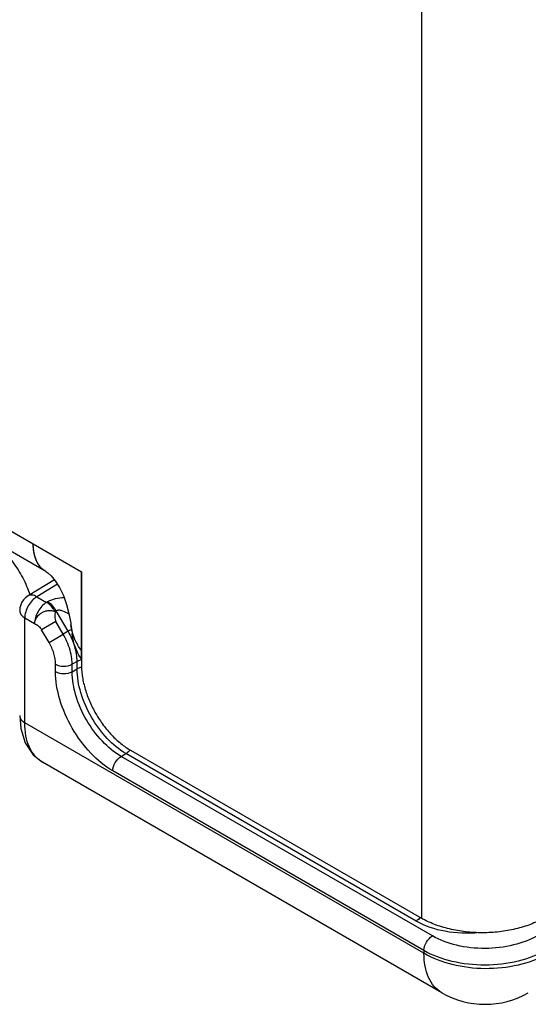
# Model space of a CAD drawing. Header units: inches. Extents: x 0 to 22, y 0 to 17.
# Tile 8 of 30: x 2.859 to 3.448, y 11.162 to 12.302. Entities that reach past the tile are written whole.
import ezdxf

# ---------------------------------------------------------------- set-up
doc = ezdxf.new("R2010")
doc.units = ezdxf.units.IN
doc.header["$LTSCALE"] = 1.21
doc.header["$MEASUREMENT"] = 0
doc.layers.get('0').update_dxf_attribs({"linetype": 'CONTINUOUS'})
doc.layers.add('03___PRT_ALL_CURVES', color=7, linetype='CONTINUOUS')
doc.layers.add('FEATURES', color=7, linetype='CONTINUOUS')

msp = doc.modelspace()

# ---------------------------------------------------------------- linework, layer by layer
at = {"color": 3, "linetype": 'CONTINUOUS'}
for p, q in [((3.3242, 13.8574), (3.3242, 11.2619)), ((1.5352, 12.4687), (2.931, 11.6628)), ((2.8897, 11.663), (1.5497, 12.4367)), ((2.8781, 11.6774), (2.8769, 11.6812)), ((2.931, 11.6628), (2.931, 11.5542)), ((2.9234, 11.5845), (2.9211, 11.591)), ((2.9263, 11.5693), (2.9239, 11.5751)), ((2.9876, 11.4562), (3.3242, 11.2619))]:
    msp.add_line(p, q, dxfattribs=at)
at = {"color": 7, "linetype": 'CONTINUOUS'}
for p, q in [((2.8998, 11.6534), (2.8691, 11.6347)), ((2.9032, 11.6484), (2.8792, 11.6338)), ((2.8792, 11.6338), (2.8905, 11.6273)), ((2.8918, 11.628), (2.8905, 11.6273)), ((2.9018, 11.6175), (2.9005, 11.6167)), ((2.9155, 11.5938), (2.9018, 11.6175)), ((2.8653, 11.6094), (2.8767, 11.6029)), ((2.8653, 11.488), (2.8653, 11.6094)), ((2.9014, 11.6051), (2.8849, 11.5956)), ((2.9098, 11.5905), (2.9014, 11.6051)), ((2.8934, 11.581), (2.8849, 11.5956)), ((2.8934, 11.581), (2.9098, 11.5905)), ((2.9155, 11.5938), (2.9098, 11.5905)), ((2.9193, 11.5959), (2.9155, 11.5938)), ((2.9009, 11.5472), (2.9009, 11.5558)), ((2.9259, 11.5589), (2.9202, 11.5557)), ((2.9202, 11.5471), (2.9202, 11.5557)), ((2.9259, 11.5503), (2.9259, 11.5589)), ((2.9202, 11.5471), (2.9259, 11.5503)), ((3.3272, 11.2214), (2.8653, 11.488)), ((2.9768, 11.4491), (2.9824, 11.4523)), ((3.3181, 11.2584), (2.9824, 11.4523)), ((3.3479, 11.1756), (2.8859, 11.4423)), ((3.3369, 11.2413), (2.9768, 11.4491)), ((3.3272, 11.2244), (2.9672, 11.4323)), ((3.3272, 11.2244), (3.3272, 11.2214))]:
    msp.add_line(p, q, dxfattribs=at)
at = {"color": 3, "linetype": 'CONTINUOUS'}
for points in [[(2.8897, 11.663), (2.8919, 11.6615), (2.8959, 11.658), (2.9006, 11.6524), (2.9056, 11.6446), (2.9101, 11.6351), (2.9136, 11.625), (2.9163, 11.6145), (2.9185, 11.6033), (2.9188, 11.6014)], [(2.9188, 11.6014), (2.92, 11.5925), (2.9203, 11.5907)]]:
    msp.add_lwpolyline(points, dxfattribs=at)
at = {"color": 7, "linetype": 'CONTINUOUS'}
msp.add_lwpolyline([(2.8595, 11.4962), (2.8607, 11.4815), (2.8659, 11.4646), (2.8751, 11.451), (2.8859, 11.4423)], dxfattribs=at)
for centre, radius, start, end in [((2.8795, 11.6176), 0.02, 141.1173, 180.0124), ((2.8351, 11.5475), 0.0862, 23.5221, 29.9233), ((3.3979, 11.2622), 0.1, 239.9997, 299.9997)]:
    msp.add_arc(centre, radius, start, end, dxfattribs=at)
at = {"color": 3, "linetype": 'CONTINUOUS'}
for points, knots in [([(2.8897, 11.663), (2.8885, 11.6637), (2.8863, 11.6652), (2.8834, 11.6681), (2.8809, 11.6715), (2.878, 11.6768), (2.8757, 11.6847), (2.8752, 11.6915), (2.8752, 11.695)], [0, 0, 0, 0, 0.108091, 0.218236, 0.332274, 0.451708, 0.710619, 1, 1, 1, 1]), ([(2.8769, 11.6812), (2.8763, 11.6834), (2.8754, 11.688), (2.8752, 11.6926), (2.8752, 11.695)], [0, 0, 0, 0, 0.482251, 1, 1, 1, 1]), ([(2.8818, 11.6702), (2.8815, 11.6708), (2.88, 11.673), (2.8788, 11.6755), (2.8781, 11.6774)], [0, 0, 0, 0, 0.241717, 1, 1, 1, 1]), ([(2.885, 11.6665), (2.8847, 11.6668), (2.8836, 11.6679), (2.8825, 11.6692), (2.8818, 11.6702)], [0, 0, 0, 0, 0.246349, 1, 1, 1, 1]), ([(2.8897, 11.663), (2.8888, 11.6635), (2.8872, 11.6645), (2.8857, 11.6658), (2.885, 11.6665)], [0, 0, 0, 0, 0.497473, 1, 1, 1, 1]), ([(2.9211, 11.591), (2.9208, 11.5918), (2.9199, 11.5952), (2.9192, 11.5987), (2.9188, 11.6014)], [0, 0, 0, 0, 0.249583, 1, 1, 1, 1]), ([(2.9239, 11.5751), (2.9234, 11.5764), (2.9218, 11.5815), (2.9208, 11.5867), (2.9203, 11.5907)], [0, 0, 0, 0, 0.248535, 1, 1, 1, 1]), ([(2.931, 11.5717), (2.9294, 11.5737), (2.9266, 11.5778), (2.9244, 11.5822), (2.9234, 11.5845)], [0, 0, 0, 0, 0.504407, 1, 1, 1, 1]), ([(2.931, 11.5615), (2.9306, 11.5622), (2.9288, 11.5646), (2.9273, 11.5673), (2.9263, 11.5693)], [0, 0, 0, 0, 0.252544, 1, 1, 1, 1]), ([(2.931, 11.5542), (2.931, 11.552), (2.9312, 11.5475), (2.9323, 11.5383), (2.9351, 11.5264), (2.9403, 11.5122), (2.9473, 11.4983), (2.9559, 11.4853), (2.9655, 11.4737), (2.9745, 11.4653), (2.9819, 11.4597), (2.9857, 11.4573), (2.9876, 11.4562)], [0, 0, 0, 0, 0.05579, 0.114185, 0.237385, 0.366988, 0.499995, 0.633002, 0.762607, 0.88581, 0.944208, 1, 1, 1, 1]), ([(3.4656, 11.2619), (3.4632, 11.2605), (3.4583, 11.2579), (3.4476, 11.2534), (3.4329, 11.2489), (3.4143, 11.2457), (3.3949, 11.2446), (3.3755, 11.2457), (3.3568, 11.2489), (3.3422, 11.2534), (3.3315, 11.2579), (3.3265, 11.2605), (3.3242, 11.2619)], [0, 0, 0, 0, 0.055792, 0.114188, 0.23739, 0.366994, 0.5, 0.633006, 0.76261, 0.885812, 0.944208, 1, 1, 1, 1])]:
    msp.add_open_spline(points, degree=3, knots=knots, dxfattribs=at)
at = {"color": 7, "linetype": 'CONTINUOUS'}
msp.add_open_spline([(2.8691, 11.6347), (2.8671, 11.6335), (2.8654, 11.632), (2.8639, 11.6302)], degree=3, dxfattribs=at)
for points, knots in [([(2.8792, 11.6338), (2.8773, 11.6326), (2.8735, 11.6294), (2.8692, 11.6234), (2.8662, 11.6166), (2.8653, 11.6117), (2.8653, 11.6094)], [0, 0, 0, 0, 0.238307, 0.501084, 0.763266, 1, 1, 1, 1]), ([(2.8792, 11.6338), (2.8775, 11.6348), (2.8742, 11.6361), (2.8704, 11.6355), (2.8691, 11.6347)], [0, 0, 0, 0, 0.552962, 1, 1, 1, 1]), ([(2.8905, 11.6273), (2.8886, 11.6261), (2.8848, 11.6229), (2.8805, 11.6168), (2.8775, 11.61), (2.8767, 11.6052), (2.8767, 11.6029)], [0, 0, 0, 0, 0.238326, 0.501097, 0.763273, 1, 1, 1, 1]), ([(2.9005, 11.6167), (2.8999, 11.6178), (2.8972, 11.6219), (2.8936, 11.6255), (2.8905, 11.6273)], [0, 0, 0, 0, 0.267287, 1, 1, 1, 1]), ([(2.911, 11.6326), (2.9075, 11.6325), (2.9009, 11.6318), (2.8946, 11.6296), (2.8918, 11.628)], [0, 0, 0, 0, 0.523119, 1, 1, 1, 1]), ([(2.9018, 11.6175), (2.9012, 11.6186), (2.8985, 11.6227), (2.8949, 11.6262), (2.8918, 11.628)], [0, 0, 0, 0, 0.267283, 1, 1, 1, 1]), ([(2.8595, 11.6176), (2.8595, 11.6161), (2.8608, 11.6126), (2.8637, 11.6104), (2.8653, 11.6094)], [0, 0, 0, 0, 0.449191, 1, 1, 1, 1]), ([(2.9005, 11.6167), (2.8993, 11.6168), (2.8966, 11.6175), (2.8925, 11.6178), (2.8884, 11.6168), (2.8835, 11.6146), (2.8785, 11.6103), (2.8766, 11.6053), (2.8767, 11.6029)], [0, 0, 0, 0, 0.12455, 0.255871, 0.38993, 0.523538, 0.774946, 1, 1, 1, 1]), ([(2.9005, 11.6167), (2.9003, 11.6148), (2.8997, 11.6109), (2.9004, 11.6068), (2.9014, 11.6051)], [0, 0, 0, 0, 0.496867, 1, 1, 1, 1]), ([(2.9165, 11.6137), (2.9142, 11.6151), (2.9106, 11.617), (2.9056, 11.6183), (2.9029, 11.6181), (2.9018, 11.6175)], [0, 0, 0, 0, 0.514212, 0.768789, 1, 1, 1, 1]), ([(2.8767, 11.6029), (2.8782, 11.602), (2.8814, 11.6001), (2.884, 11.5973), (2.8849, 11.5956)], [0, 0, 0, 0, 0.485631, 1, 1, 1, 1]), ([(2.9259, 11.5589), (2.9259, 11.5647), (2.9237, 11.5769), (2.9187, 11.5882), (2.9155, 11.5938)], [0, 0, 0, 0, 0.474529, 1, 1, 1, 1]), ([(2.9009, 11.5558), (2.9009, 11.56), (2.8993, 11.5688), (2.8957, 11.577), (2.8934, 11.581)], [0, 0, 0, 0, 0.474421, 1, 1, 1, 1]), ([(2.9202, 11.5557), (2.9202, 11.5578), (2.9196, 11.5668), (2.9169, 11.5756), (2.9142, 11.5819)], [0, 0, 0, 0, 0.231107, 1, 1, 1, 1]), ([(2.9009, 11.5558), (2.9037, 11.5541), (2.9105, 11.5528), (2.9173, 11.5541), (2.9202, 11.5557)], [0, 0, 0, 0, 0.498873, 1, 1, 1, 1]), ([(2.931, 11.5607), (2.9305, 11.5606), (2.9288, 11.5602), (2.927, 11.5596), (2.9259, 11.5589)], [0, 0, 0, 0, 0.264764, 1, 1, 1, 1]), ([(2.9009, 11.5472), (2.9037, 11.5455), (2.9105, 11.5442), (2.9173, 11.5454), (2.9202, 11.5471)], [0, 0, 0, 0, 0.498873, 1, 1, 1, 1]), ([(2.9672, 11.4323), (2.9578, 11.4377), (2.94, 11.4527), (2.9192, 11.4811), (2.9049, 11.5134), (2.9009, 11.5363), (2.9009, 11.5472)], [0, 0, 0, 0, 0.237183, 0.499993, 0.76281, 1, 1, 1, 1]), ([(2.9768, 11.4491), (2.9688, 11.4538), (2.9536, 11.4665), (2.9358, 11.4907), (2.9236, 11.5182), (2.9202, 11.5378), (2.9202, 11.5471)], [0, 0, 0, 0, 0.237315, 0.500086, 0.762814, 1, 1, 1, 1]), ([(2.9312, 11.5521), (2.9307, 11.552), (2.9289, 11.5516), (2.9271, 11.551), (2.9259, 11.5503)], [0, 0, 0, 0, 0.265022, 1, 1, 1, 1]), ([(2.9824, 11.4523), (2.9744, 11.4569), (2.9592, 11.4697), (2.9415, 11.494), (2.9294, 11.5215), (2.9259, 11.541), (2.9259, 11.5503)], [0, 0, 0, 0, 0.237037, 0.4999, 0.762819, 1, 1, 1, 1]), ([(2.8595, 11.4962), (2.8595, 11.4946), (2.8608, 11.4911), (2.8637, 11.489), (2.8653, 11.488)], [0, 0, 0, 0, 0.44925, 1, 1, 1, 1]), ([(2.8859, 11.4423), (2.8826, 11.4442), (2.8765, 11.4494), (2.87, 11.4601), (2.8661, 11.4733), (2.8653, 11.4829), (2.8653, 11.488)], [0, 0, 0, 0, 0.21713, 0.45015, 0.709663, 1, 1, 1, 1]), ([(2.9871, 11.4565), (2.9868, 11.4561), (2.9854, 11.4545), (2.9837, 11.4531), (2.9824, 11.4523)], [0, 0, 0, 0, 0.266031, 1, 1, 1, 1]), ([(2.9672, 11.4323), (2.9672, 11.4356), (2.9694, 11.4422), (2.974, 11.4475), (2.9768, 11.4491)], [0, 0, 0, 0, 0.499428, 1, 1, 1, 1]), ([(3.3228, 11.2626), (3.3225, 11.2621), (3.3211, 11.2606), (3.3195, 11.2592), (3.3181, 11.2584)], [0, 0, 0, 0, 0.265967, 1, 1, 1, 1]), ([(3.3908, 11.2451), (3.3778, 11.2438), (3.3526, 11.2447), (3.3284, 11.2525), (3.3181, 11.2584)], [0, 0, 0, 0, 0.524713, 1, 1, 1, 1]), ([(3.3272, 11.2244), (3.3272, 11.2277), (3.3295, 11.2343), (3.334, 11.2396), (3.3369, 11.2413)], [0, 0, 0, 0, 0.499428, 1, 1, 1, 1]), ([(3.4588, 11.2419), (3.4502, 11.2368), (3.4301, 11.2293), (3.3979, 11.2256), (3.3657, 11.229), (3.3455, 11.2363), (3.3369, 11.2413)], [0, 0, 0, 0, 0.237716, 0.500565, 0.763104, 1, 1, 1, 1]), ([(3.4687, 11.2248), (3.4586, 11.219), (3.4353, 11.2104), (3.3979, 11.2061), (3.3606, 11.2101), (3.3372, 11.2186), (3.3272, 11.2244)], [0, 0, 0, 0, 0.237566, 0.500334, 0.76292, 1, 1, 1, 1]), ([(3.4686, 11.2199), (3.4586, 11.2142), (3.4352, 11.2058), (3.3978, 11.202), (3.3605, 11.2065), (3.3372, 11.2154), (3.3272, 11.2214)], [0, 0, 0, 0, 0.23668, 0.498901, 0.761721, 1, 1, 1, 1]), ([(3.3479, 11.1756), (3.3446, 11.1775), (3.3384, 11.1827), (3.3318, 11.1934), (3.3279, 11.2067), (3.3272, 11.2163), (3.3272, 11.2214)], [0, 0, 0, 0, 0.217778, 0.45094, 0.710232, 1, 1, 1, 1])]:
    msp.add_open_spline(points, degree=3, knots=knots, dxfattribs=at)
at = {"layer": '03___PRT_ALL_CURVES', "color": 40, "linetype": 'CONTINUOUS'}
msp.add_line((2.931, 11.5615), (2.931, 11.6628), dxfattribs=at)
for points, knots in [([(2.8771, 11.6802), (2.8771, 11.6805), (2.8769, 11.681), (2.8767, 11.6817), (2.8766, 11.6822), (2.8765, 11.6825), (2.8765, 11.6828), (2.8764, 11.6831), (2.8763, 11.6838), (2.8761, 11.6844), (2.876, 11.685), (2.8759, 11.6855), (2.8758, 11.6861), (2.8758, 11.6866), (2.8757, 11.6869), (2.8757, 11.6872), (2.8756, 11.6874), (2.8756, 11.6877), (2.8755, 11.6883), (2.8755, 11.6889), (2.8754, 11.6896), (2.8754, 11.6902), (2.8753, 11.6909), (2.8753, 11.6915), (2.8753, 11.6919), (2.8752, 11.6922), (2.8752, 11.6925), (2.8752, 11.6931), (2.8752, 11.694), (2.8752, 11.6947), (2.8752, 11.695)], [0, 0, 0, 0, 0.0625, 0.125, 0.15625, 0.171875, 0.1875, 0.21875, 0.25, 0.3125, 0.34375, 0.375, 0.4375, 0.46875, 0.484375, 0.5, 0.515625, 0.53125, 0.5625, 0.625, 0.65625, 0.6875, 0.75, 0.78125, 0.8125, 0.828125, 0.84375, 0.875, 0.9375, 1, 1, 1, 1]), ([(2.8801, 11.673), (2.88, 11.6732), (2.8799, 11.6734), (2.8797, 11.6737), (2.8796, 11.6739), (2.8795, 11.6742), (2.8792, 11.6747), (2.879, 11.6753), (2.8787, 11.6759), (2.8785, 11.6763), (2.8783, 11.6768), (2.8781, 11.6774), (2.8779, 11.678), (2.8777, 11.6786), (2.8775, 11.6789), (2.8774, 11.6794), (2.8772, 11.6799), (2.8771, 11.6802)], [0, 0, 0, 0, 0.0625, 0.125, 0.15625, 0.1875, 0.25, 0.375, 0.4375, 0.5, 0.5625, 0.625, 0.75, 0.8125, 0.84375, 0.875, 1, 1, 1, 1]), ([(2.8829, 11.6688), (2.8828, 11.669), (2.8826, 11.6692), (2.8825, 11.6694), (2.8823, 11.6696), (2.8822, 11.6698), (2.882, 11.67), (2.8819, 11.6702), (2.8818, 11.6703), (2.8817, 11.6705), (2.8815, 11.6707), (2.8815, 11.6708), (2.8814, 11.6709), (2.8812, 11.6711), (2.8811, 11.6713), (2.881, 11.6715), (2.8809, 11.6717), (2.8808, 11.6718), (2.8807, 11.672), (2.8806, 11.6721), (2.8805, 11.6722), (2.8804, 11.6725), (2.8803, 11.6727), (2.8801, 11.6729), (2.8801, 11.673)], [0, 0, 0, 0, 0.125, 0.15625, 0.1875, 0.25, 0.3125, 0.34375, 0.375, 0.4375, 0.46875, 0.5, 0.53125, 0.5625, 0.625, 0.65625, 0.6875, 0.75, 0.78125, 0.8125, 0.84375, 0.875, 0.9375, 1, 1, 1, 1]), ([(2.8897, 11.663), (2.8895, 11.6631), (2.8892, 11.6632), (2.8889, 11.6635), (2.8886, 11.6637), (2.8883, 11.6639), (2.8879, 11.6642), (2.8875, 11.6644), (2.8871, 11.6647), (2.8869, 11.6649), (2.8866, 11.6651), (2.8863, 11.6653), (2.8861, 11.6655), (2.8859, 11.6657), (2.8856, 11.666), (2.8853, 11.6662), (2.885, 11.6665), (2.8848, 11.6668), (2.8844, 11.6671), (2.8841, 11.6674), (2.8839, 11.6677), (2.8836, 11.668), (2.8833, 11.6684), (2.883, 11.6687), (2.8829, 11.6688)], [0, 0, 0, 0, 0.0625, 0.125, 0.15625, 0.1875, 0.25, 0.3125, 0.34375, 0.375, 0.4375, 0.46875, 0.5, 0.53125, 0.5625, 0.625, 0.65625, 0.6875, 0.75, 0.8125, 0.84375, 0.875, 0.9375, 1, 1, 1, 1])]:
    msp.add_open_spline(points, degree=3, knots=knots, dxfattribs=at)
at = {"layer": 'FEATURES', "color": 7, "linetype": 'CONTINUOUS'}
msp.add_open_spline([(2.8229, 11.7), (2.8255, 11.6985), (2.8307, 11.695), (2.8381, 11.6889), (2.8451, 11.6817), (2.8517, 11.6737), (2.8578, 11.665), (2.8631, 11.6558), (2.8676, 11.6462), (2.8701, 11.6396), (2.8711, 11.6363)], degree=3, knots=[0, 0, 0, 0, 0.11096, 0.22878, 0.352301, 0.480085, 0.6105, 0.741804, 0.872218, 1, 1, 1, 1], dxfattribs=at)

doc.saveas('drawing.dxf')
